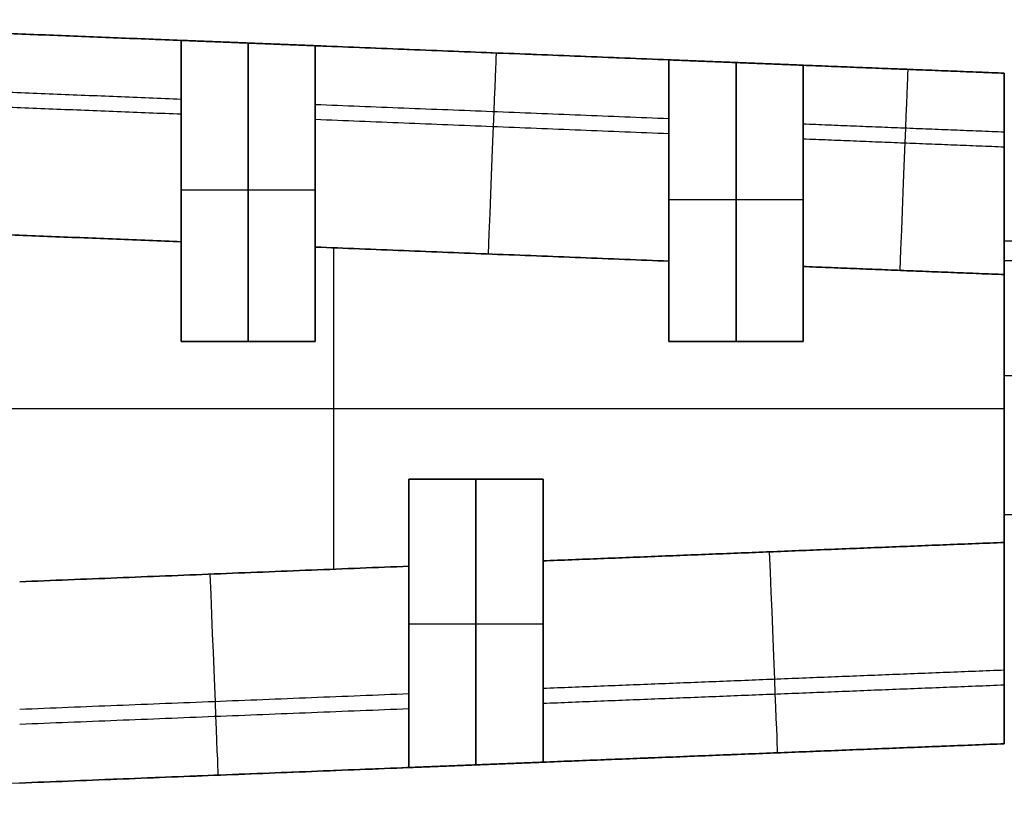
# Model space of a CAD drawing. Header units: millimetres. Extents: x -2184 to 252, y -240 to 239.
# Tile 17 of 256: x -2127 to -2113, y -6 to 6. Entities that reach past the tile are written whole.
import ezdxf

# ---------------------------------------------------------------- set-up
doc = ezdxf.new("R2010")
doc.units = ezdxf.units.MM
doc.layers.add('IGES level 3', color=7, linetype='Continuous', true_color=0x868b8b)
doc.layers.add('IGES level 42', color=7, linetype='Continuous', true_color=0xcbd2ee)

# ---------------------------------------------------------------- blocks, each defined once
blk = doc.blocks.new('DOME PIE')
at = {"layer": 'IGES level 42', "extrusion": (-0.999204, 0.039886, 0)}
for centre in [(-143.542, 42.5, 2005.823), (-143.542, 42.5, 1999.681)]:
    blk.add_arc(centre, 3, 180, 270, dxfattribs=at)
at = {"layer": 'IGES level 42', "extrusion": (0.999204, -0.039886, 0)}
for centre in [(143.542, 47.5, -2005.823), (143.542, 47.5, -1999.681)]:
    blk.add_arc(centre, 3, 0, 90, dxfattribs=at)
at = {"layer": 'IGES level 42', "extrusion": (-0.999204, -0.039886, 0)}
for centre in [(-298.363, 47.5, 1983.982), (-298.363, 47.5, 1992.329)]:
    blk.add_arc(centre, 3, 0, 90, dxfattribs=at)
at = {"layer": 'IGES level 42', "extrusion": (0.999204, 0.039886, 0)}
for centre in [(298.363, 42.5, -1983.982), (298.363, 42.5, -1992.329)]:
    blk.add_arc(centre, 3, 180, 270, dxfattribs=at)
at = {"layer": 'IGES level 42'}
for points in [[(-2010.805, 226.927, 45), (-1990.805, 226.129, 45)], [(-2010.685, 226.922, 42.5), (-2003.078, 226.618, 42.5)], [(-2010.685, 226.922, 42.5), (-2003.078, 226.618, 42.5)], [(-2003.078, 226.618, 47.5), (-2010.685, 226.922, 47.5)], [(-2003.078, 226.618, 47.5), (-2010.685, 226.922, 47.5)], [(-2003.078, 226.618, 43.5), (-2001.078, 226.539, 43.5)], [(-2003.078, 226.618, 42.5), (-2003.078, 226.618, 43.5)], [(-2003.078, 226.618, 46.5), (-2003.078, 226.618, 47.5)], [(-2001.078, 226.539, 46.5), (-2003.078, 226.618, 46.5)], [(-2001.078, 226.539, 46.5), (-2003.078, 226.618, 46.5)], [(-2003.078, 226.618, 46.5), (-2003.078, 222.129, 46.5)], [(-2003.078, 226.618, 46.5), (-2003.078, 226.618, 47.5)], [(-2003.078, 222.129, 46.5), (-2003.078, 226.618, 46.5)], [(-2003.078, 226.618, 43.5), (-2001.078, 226.539, 43.5)], [(-2003.078, 222.129, 43.5), (-2003.078, 226.618, 43.5)], [(-2003.078, 226.618, 43.5), (-2003.078, 226.618, 42.5)], [(-2003.078, 222.129, 43.5), (-2003.078, 226.618, 43.5)], [(-2002.078, 226.579, 46.5), (-2002.078, 222.129, 46.5)], [(-2002.078, 222.129, 43.5), (-2002.078, 226.579, 43.5)], [(-2001.078, 226.539, 42.5), (-1995.805, 226.328, 42.5)], [(-2001.078, 226.539, 43.5), (-2001.078, 226.539, 42.5)], [(-2001.078, 226.539, 47.5), (-2001.078, 226.539, 46.5)], [(-1995.805, 226.328, 47.5), (-2001.078, 226.539, 47.5)], [(-2001.078, 226.539, 42.5), (-1995.805, 226.328, 42.5)], [(-1995.805, 226.328, 47.5), (-2001.078, 226.539, 47.5)], [(-2001.078, 222.129, 46.5), (-2001.078, 226.539, 46.5)], [(-2001.078, 226.539, 47.5), (-2001.078, 226.539, 46.5)], [(-2001.078, 226.539, 46.5), (-2001.078, 222.129, 46.5)], [(-2001.078, 226.539, 43.5), (-2001.078, 222.129, 43.5)], [(-2001.078, 226.539, 42.5), (-2001.078, 226.539, 43.5)], [(-2001.078, 226.539, 43.5), (-2001.078, 222.129, 43.5)], [(-2000.805, 226.528, 42.5), (-2000.805, 226.528, 47.5)], [(-2003.078, 222.129, 48.5), (-2003.078, 226.447, 48.5)], [(-2003.078, 226.447, 41.5), (-2003.078, 222.129, 41.5)], [(-2001.078, 226.367, 48.5), (-2001.078, 222.129, 48.5)], [(-2001.078, 222.129, 41.5), (-2001.078, 226.367, 41.5)], [(-1995.805, 226.328, 46.5), (-1995.805, 226.328, 47.5)], [(-1993.805, 226.248, 46.5), (-1995.805, 226.328, 46.5)], [(-1995.805, 226.328, 43.5), (-1993.805, 226.248, 43.5)], [(-1995.805, 226.328, 42.5), (-1995.805, 226.328, 43.5)], [(-1993.805, 226.248, 46.5), (-1995.805, 226.328, 46.5)], [(-1995.805, 226.328, 46.5), (-1995.805, 222.129, 46.5)], [(-1995.805, 226.328, 46.5), (-1995.805, 226.328, 47.5)], [(-1995.805, 222.129, 46.5), (-1995.805, 226.328, 46.5)], [(-1995.805, 226.328, 43.5), (-1993.805, 226.248, 43.5)], [(-1995.805, 222.129, 43.5), (-1995.805, 226.328, 43.5)], [(-1995.805, 226.328, 43.5), (-1995.805, 226.328, 42.5)], [(-1995.805, 222.129, 43.5), (-1995.805, 226.328, 43.5)], [(-1994.805, 226.288, 46.5), (-1994.805, 222.129, 46.5)], [(-1994.805, 222.129, 43.5), (-1994.805, 226.288, 43.5)], [(-1993.805, 226.248, 47.5), (-1993.805, 226.248, 46.5)], [(-1990.805, 226.129, 47.5), (-1993.805, 226.248, 47.5)], [(-1993.805, 226.248, 42.5), (-1990.805, 226.129, 42.5)], [(-1993.805, 226.248, 43.5), (-1993.805, 226.248, 42.5)], [(-1990.805, 226.129, 47.5), (-1993.805, 226.248, 47.5)], [(-1993.805, 226.248, 42.5), (-1990.805, 226.129, 42.5)], [(-1993.805, 222.129, 46.5), (-1993.805, 226.248, 46.5)], [(-1993.805, 226.248, 47.5), (-1993.805, 226.248, 46.5)], [(-1993.805, 226.248, 46.5), (-1993.805, 222.129, 46.5)], [(-1993.805, 226.248, 43.5), (-1993.805, 222.129, 43.5)], [(-1993.805, 226.248, 42.5), (-1993.805, 226.248, 43.5)], [(-1993.805, 226.248, 43.5), (-1993.805, 222.129, 43.5)], [(-1995.805, 222.129, 48.5), (-1995.805, 226.156, 48.5)], [(-1995.805, 226.156, 41.5), (-1995.805, 222.129, 41.5)], [(-1990.805, 226.129, 47.5), (-1990.805, 226.129, 42.5)], [(-1990.805, 226.129, 45), (-1990.805, 223.629, 45)], [(-1990.805, 226.129, 42.5), (-1990.805, 226.129, 47.5)], [(-2003.078, 225.739, 40.379), (-2010.72, 226.044, 40.379)], [(-1993.805, 226.077, 48.5), (-1993.805, 222.129, 48.5)], [(-1993.805, 222.129, 41.5), (-1993.805, 226.077, 41.5)], [(-2010.729, 225.826, 49.819), (-2003.078, 225.521, 49.819)], [(-1995.805, 225.449, 40.379), (-2001.078, 225.659, 40.379)], [(-2001.078, 225.441, 49.819), (-1995.805, 225.23, 49.819)], [(-1990.805, 225.249, 40.379), (-1993.805, 225.369, 40.379)], [(-1993.805, 225.151, 49.819), (-1990.805, 225.031, 49.819)], [(-2001.078, 224.387, 46.5), (-2003.078, 224.387, 46.5)], [(-2001.078, 224.387, 43.5), (-2003.078, 224.387, 43.5)], [(-2003.078, 224.374, 46.5), (-2003.078, 224.374, 50.403)], [(-2003.078, 224.374, 39.597), (-2003.078, 224.374, 43.5)], [(-2001.078, 224.334, 46.5), (-2001.078, 224.334, 50.392)], [(-2001.078, 224.334, 39.608), (-2001.078, 224.334, 43.5)], [(-1993.805, 224.241, 46.5), (-1995.805, 224.241, 46.5)], [(-1993.805, 224.241, 43.5), (-1995.805, 224.241, 43.5)], [(-1995.805, 224.228, 46.5), (-1995.805, 224.228, 50.361)], [(-1995.805, 224.228, 39.639), (-1995.805, 224.228, 43.5)], [(-1993.805, 224.188, 46.5), (-1993.805, 224.188, 50.348)], [(-1993.805, 224.188, 39.652), (-1993.805, 224.188, 43.5)], [(-2003.078, 223.616, 39.5), (-2010.805, 223.925, 39.5)], [(-2010.805, 223.925, 50.5), (-2003.078, 223.616, 50.5)], [(-2010.805, 223.925, 50.5), (-2003.078, 223.616, 50.5)], [(-2010.805, 223.925, 39.5), (-2003.078, 223.616, 39.5)], [(-2003.078, 223.616, 50.5), (-2003.078, 222.129, 50.5)], [(-2003.078, 223.616, 39.5), (-2003.078, 222.129, 39.5)], [(-2003.078, 223.616, 50.5), (-2003.078, 222.129, 50.5)], [(-2003.078, 223.616, 39.5), (-2003.078, 222.129, 39.5)], [(-1990.805, 223.629, 45), (109.195, 223.629, 45)], [(-1995.805, 223.326, 39.5), (-2001.078, 223.536, 39.5)], [(-2001.078, 223.536, 50.5), (-1995.805, 223.326, 50.5)], [(-2001.078, 222.129, 50.5), (-2001.078, 223.536, 50.5)], [(-2001.078, 223.536, 50.5), (-1995.805, 223.326, 50.5)], [(-2001.078, 223.536, 39.5), (-1995.805, 223.326, 39.5)], [(-2001.078, 222.129, 39.5), (-2001.078, 223.536, 39.5)], [(-2001.078, 222.129, 50.5), (-2001.078, 223.536, 50.5)], [(-2001.078, 222.129, 39.5), (-2001.078, 223.536, 39.5)], [(-2000.805, 223.525, 50.5), (-2000.805, 218.732, 50.5)], [(-2000.805, 223.525, 39.5), (-2000.805, 218.732, 39.5)], [(-1995.805, 223.326, 50.5), (-1995.805, 222.129, 50.5)], [(-1995.805, 223.326, 39.5), (-1995.805, 222.129, 39.5)], [(-1995.805, 223.326, 50.5), (-1995.805, 222.129, 50.5)], [(-1995.805, 223.326, 39.5), (-1995.805, 222.129, 39.5)], [(109.195, 223.333, 46.178), (-1990.805, 223.333, 46.178)], [(-1993.805, 223.246, 50.5), (-1990.805, 223.126, 50.5)], [(-1993.805, 222.129, 50.5), (-1993.805, 223.246, 50.5)], [(-1993.805, 223.246, 50.5), (-1990.805, 223.126, 50.5)], [(-1993.805, 223.246, 39.5), (-1990.805, 223.126, 39.5)], [(-1993.805, 222.129, 39.5), (-1993.805, 223.246, 39.5)], [(-1990.805, 223.126, 39.5), (-1993.805, 223.246, 39.5)], [(-1993.805, 222.129, 50.5), (-1993.805, 223.246, 50.5)], [(-1993.805, 222.129, 39.5), (-1993.805, 223.246, 39.5)], [(-1990.805, 223.126, 39.5), (-1990.805, 219.131, 39.5)], [(-1990.805, 219.131, 50.5), (-1990.805, 223.126, 50.5)], [(-1990.805, 223.126, 50.5), (-1990.805, 219.131, 50.5)], [(-1990.805, 223.126, 39.5), (-1990.805, 219.131, 39.5)], [(-2003.078, 222.129, 50.5), (-2001.078, 222.129, 50.5)], [(-2003.078, 222.129, 39.5), (-2001.078, 222.129, 39.5)], [(-2003.078, 222.129, 46.5), (-2001.078, 222.129, 46.5)], [(-2001.078, 222.129, 46.5), (-2003.078, 222.129, 46.5)], [(-2003.078, 222.129, 46.5), (-2003.078, 222.129, 50.5)], [(-2003.078, 222.129, 50.5), (-2001.078, 222.129, 50.5)], [(-2001.078, 222.129, 48.5), (-2003.078, 222.129, 48.5)], [(-2003.078, 222.129, 50.5), (-2003.078, 222.129, 46.5)], [(-2001.078, 222.129, 43.5), (-2003.078, 222.129, 43.5)], [(-2003.078, 222.129, 39.5), (-2003.078, 222.129, 43.5)], [(-2003.078, 222.129, 39.5), (-2001.078, 222.129, 39.5)], [(-2001.078, 222.129, 43.5), (-2003.078, 222.129, 43.5)], [(-2003.078, 222.129, 43.5), (-2003.078, 222.129, 39.5)], [(-2003.078, 222.129, 41.5), (-2001.078, 222.129, 41.5)], [(-2002.078, 222.129, 46.5), (-2002.078, 222.129, 50.5)], [(-2002.078, 222.129, 39.5), (-2002.078, 222.129, 43.5)], [(-2001.078, 222.129, 50.5), (-2001.078, 222.129, 46.5)], [(-2001.078, 222.129, 46.5), (-2001.078, 222.129, 50.5)], [(-2001.078, 222.129, 43.5), (-2001.078, 222.129, 39.5)], [(-2001.078, 222.129, 39.5), (-2001.078, 222.129, 43.5)], [(-1995.805, 222.129, 50.5), (-1993.805, 222.129, 50.5)], [(-1995.805, 222.129, 39.5), (-1993.805, 222.129, 39.5)], [(-1995.805, 222.129, 46.5), (-1993.805, 222.129, 46.5)], [(-1993.805, 222.129, 46.5), (-1995.805, 222.129, 46.5)], [(-1995.805, 222.129, 46.5), (-1995.805, 222.129, 50.5)], [(-1995.805, 222.129, 50.5), (-1993.805, 222.129, 50.5)], [(-1993.805, 222.129, 48.5), (-1995.805, 222.129, 48.5)], [(-1995.805, 222.129, 50.5), (-1995.805, 222.129, 46.5)], [(-1993.805, 222.129, 43.5), (-1995.805, 222.129, 43.5)], [(-1995.805, 222.129, 39.5), (-1995.805, 222.129, 43.5)], [(-1995.805, 222.129, 39.5), (-1993.805, 222.129, 39.5)], [(-1993.805, 222.129, 43.5), (-1995.805, 222.129, 43.5)], [(-1995.805, 222.129, 43.5), (-1995.805, 222.129, 39.5)], [(-1995.805, 222.129, 41.5), (-1993.805, 222.129, 41.5)], [(-1994.805, 222.129, 46.5), (-1994.805, 222.129, 50.5)], [(-1994.805, 222.129, 39.5), (-1994.805, 222.129, 43.5)], [(-1993.805, 222.129, 50.5), (-1993.805, 222.129, 46.5)], [(-1993.805, 222.129, 46.5), (-1993.805, 222.129, 50.5)], [(-1993.805, 222.129, 43.5), (-1993.805, 222.129, 39.5)], [(-1993.805, 222.129, 39.5), (-1993.805, 222.129, 43.5)], [(109.195, 221.616, 47.452), (-1990.805, 221.616, 47.452)], [(-2010.805, 221.129, 50.5), (-1990.805, 221.129, 50.5)], [(-2010.805, 221.129, 39.5), (-1990.805, 221.129, 39.5)], [(-1990.805, 221.129, 39.5), (-1990.805, 221.129, 42.5)], [(-1990.805, 221.129, 47.5), (-1990.805, 221.129, 50.5)], [(-1997.683, 220.073, 50.5), (-1999.683, 220.073, 50.5)], [(-1999.683, 220.073, 50.5), (-1999.683, 218.777, 50.5)], [(-1999.683, 220.073, 39.5), (-1999.683, 218.777, 39.5)], [(-1997.683, 220.073, 39.5), (-1999.683, 220.073, 39.5)], [(-1999.683, 220.073, 46.5), (-1997.683, 220.073, 46.5)], [(-1997.683, 220.073, 50.5), (-1999.683, 220.073, 50.5)], [(-1999.683, 220.073, 50.5), (-1999.683, 220.073, 46.5)], [(-1999.683, 220.073, 48.5), (-1997.683, 220.073, 48.5)], [(-1999.683, 220.073, 46.5), (-1999.683, 215.774, 46.5)], [(-1997.683, 220.073, 46.5), (-1999.683, 220.073, 46.5)], [(-1999.683, 220.073, 50.5), (-1999.683, 218.777, 50.5)], [(-1999.683, 220.073, 46.5), (-1999.683, 220.073, 50.5)], [(-1999.683, 215.774, 46.5), (-1999.683, 220.073, 46.5)], [(-1999.683, 215.946, 48.5), (-1999.683, 220.073, 48.5)], [(-1999.683, 220.073, 43.5), (-1997.683, 220.073, 43.5)], [(-1999.683, 215.774, 43.5), (-1999.683, 220.073, 43.5)], [(-1999.683, 220.073, 39.5), (-1999.683, 218.777, 39.5)], [(-1999.683, 220.073, 43.5), (-1999.683, 220.073, 39.5)], [(-1999.683, 215.774, 43.5), (-1999.683, 220.073, 43.5)], [(-1999.683, 220.073, 41.5), (-1999.683, 215.946, 41.5)], [(-1997.683, 220.073, 39.5), (-1999.683, 220.073, 39.5)], [(-1999.683, 220.073, 39.5), (-1999.683, 220.073, 43.5)], [(-1999.683, 220.073, 43.5), (-1997.683, 220.073, 43.5)], [(-1997.683, 220.073, 41.5), (-1999.683, 220.073, 41.5)], [(-1998.683, 220.073, 46.5), (-1998.683, 220.073, 50.5)], [(-1998.683, 220.073, 46.5), (-1998.683, 215.814, 46.5)], [(-1998.683, 215.814, 43.5), (-1998.683, 220.073, 43.5)], [(-1998.683, 220.073, 39.5), (-1998.683, 220.073, 43.5)], [(-1997.683, 218.856, 50.5), (-1997.683, 220.073, 50.5)], [(-1997.683, 218.856, 39.5), (-1997.683, 220.073, 39.5)], [(-1997.683, 220.073, 46.5), (-1997.683, 220.073, 50.5)], [(-1997.683, 215.854, 46.5), (-1997.683, 220.073, 46.5)], [(-1997.683, 218.856, 50.5), (-1997.683, 220.073, 50.5)], [(-1997.683, 220.073, 46.5), (-1997.683, 215.854, 46.5)], [(-1997.683, 220.073, 50.5), (-1997.683, 220.073, 46.5)], [(-1997.683, 220.073, 48.5), (-1997.683, 216.026, 48.5)], [(-1997.683, 220.073, 43.5), (-1997.683, 215.854, 43.5)], [(-1997.683, 218.856, 39.5), (-1997.683, 220.073, 39.5)], [(-1997.683, 220.073, 43.5), (-1997.683, 215.854, 43.5)], [(-1997.683, 220.073, 39.5), (-1997.683, 220.073, 43.5)], [(-1997.683, 216.026, 41.5), (-1997.683, 220.073, 41.5)], [(-1997.683, 220.073, 43.5), (-1997.683, 220.073, 39.5)], [(109.195, 219.543, 46.933), (-1990.805, 219.543, 46.933)], [(-1990.805, 219.131, 50.5), (-1997.683, 218.856, 50.5)], [(-1990.805, 219.131, 50.5), (-1997.683, 218.856, 50.5)], [(-1990.805, 219.131, 39.5), (-1997.683, 218.856, 39.5)], [(-1997.683, 218.856, 39.5), (-1990.805, 219.131, 39.5)], [(-2005.486, 218.545, 39.5), (-1999.683, 218.777, 39.5)], [(-1999.683, 218.777, 50.5), (-2005.486, 218.545, 50.5)], [(-1999.683, 218.777, 50.5), (-2005.486, 218.545, 50.5)], [(-1999.683, 218.777, 39.5), (-2005.486, 218.545, 39.5)], [(-1990.805, 218.629, 45), (-1990.805, 216.129, 45)], [(-1999.683, 217.924, 46.5), (-1999.683, 217.924, 50.376)], [(-1999.683, 217.924, 39.624), (-1999.683, 217.924, 43.5)], [(-1997.683, 217.911, 46.5), (-1999.683, 217.911, 46.5)], [(-1997.683, 217.911, 43.5), (-1999.683, 217.911, 43.5)], [(-1997.683, 217.964, 46.5), (-1997.683, 217.964, 50.364)], [(-1997.683, 217.964, 39.636), (-1997.683, 217.964, 43.5)], [(-1990.805, 217.226, 49.819), (-1997.683, 216.952, 49.819)], [(-1997.683, 216.733, 40.379), (-1990.805, 217.008, 40.379)], [(-1999.683, 216.872, 49.819), (-2005.486, 216.64, 49.819)], [(-2005.486, 216.422, 40.379), (-1999.683, 216.654, 40.379)], [(-1990.805, 216.129, 45), (-2010.805, 215.33, 45)], [(-1990.805, 216.129, 42.5), (-1997.683, 215.854, 42.5)], [(-1997.683, 215.854, 47.5), (-1990.805, 216.129, 47.5)], [(-1997.683, 215.854, 47.5), (-1990.805, 216.129, 47.5)], [(-1990.805, 216.129, 42.5), (-1997.683, 215.854, 42.5)], [(-1990.805, 216.129, 42.5), (-1990.805, 216.129, 47.5)], [(-1990.805, 216.129, 47.5), (-1990.805, 216.129, 42.5)], [(-1997.683, 215.854, 43.5), (-1999.683, 215.774, 43.5)], [(-1999.683, 215.774, 46.5), (-1997.683, 215.854, 46.5)], [(-1999.683, 215.774, 46.5), (-1997.683, 215.854, 46.5)], [(-1997.683, 215.854, 43.5), (-1999.683, 215.774, 43.5)], [(-1997.683, 215.854, 42.5), (-1997.683, 215.854, 43.5)], [(-1997.683, 215.854, 46.5), (-1997.683, 215.854, 47.5)], [(-1997.683, 215.854, 46.5), (-1997.683, 215.854, 47.5)], [(-1997.683, 215.854, 43.5), (-1997.683, 215.854, 42.5)], [(-1999.683, 215.774, 42.5), (-2005.486, 215.543, 42.5)], [(-1999.683, 215.774, 42.5), (-2005.486, 215.543, 42.5)], [(-2005.486, 215.543, 47.5), (-1999.683, 215.774, 47.5)], [(-2005.486, 215.543, 47.5), (-1999.683, 215.774, 47.5)], [(-2000.805, 215.729, 42.5), (-2000.805, 215.729, 47.5)], [(-1999.683, 215.774, 43.5), (-1999.683, 215.774, 42.5)], [(-1999.683, 215.774, 47.5), (-1999.683, 215.774, 46.5)], [(-1999.683, 215.774, 47.5), (-1999.683, 215.774, 46.5)], [(-1999.683, 215.774, 42.5), (-1999.683, 215.774, 43.5)]]:
    blk.add_open_spline(points, degree=1, dxfattribs=at)
for points in [[(-2003.078, 226.618, 42.5), (-2003.078, 226.618, 40.743), (-2003.078, 225.375, 39.5), (-2003.078, 223.616, 39.5)], [(-2003.078, 223.616, 50.5), (-2003.078, 225.375, 50.5), (-2003.078, 226.618, 49.257), (-2003.078, 226.618, 47.5)], [(-2003.078, 226.618, 47.5), (-2003.078, 226.618, 49.257), (-2003.078, 225.375, 50.5), (-2003.078, 223.616, 50.5)], [(-2003.078, 226.618, 42.5), (-2003.078, 226.618, 40.743), (-2003.078, 225.375, 39.5), (-2003.078, 223.616, 39.5)], [(-2001.078, 223.536, 39.5), (-2001.078, 225.295, 39.5), (-2001.078, 226.539, 40.743), (-2001.078, 226.539, 42.5)], [(-2001.078, 226.539, 47.5), (-2001.078, 226.539, 49.257), (-2001.078, 225.295, 50.5), (-2001.078, 223.536, 50.5)], [(-2001.078, 223.536, 50.5), (-2001.078, 225.295, 50.5), (-2001.078, 226.539, 49.257), (-2001.078, 226.539, 47.5)], [(-2001.078, 223.536, 39.5), (-2001.078, 225.295, 39.5), (-2001.078, 226.539, 40.743), (-2001.078, 226.539, 42.5)], [(-1995.805, 226.328, 42.5), (-1995.805, 226.328, 40.743), (-1995.805, 225.084, 39.5), (-1995.805, 223.326, 39.5)], [(-1995.805, 223.326, 50.5), (-1995.805, 225.084, 50.5), (-1995.805, 226.328, 49.257), (-1995.805, 226.328, 47.5)], [(-1995.805, 226.328, 47.5), (-1995.805, 226.328, 49.257), (-1995.805, 225.084, 50.5), (-1995.805, 223.326, 50.5)], [(-1995.805, 226.328, 42.5), (-1995.805, 226.328, 40.743), (-1995.805, 225.084, 39.5), (-1995.805, 223.326, 39.5)], [(-1993.805, 226.248, 47.5), (-1993.805, 226.248, 49.257), (-1993.805, 225.005, 50.5), (-1993.805, 223.246, 50.5)], [(-1993.805, 223.246, 39.5), (-1993.805, 225.005, 39.5), (-1993.805, 226.248, 40.743), (-1993.805, 226.248, 42.5)], [(-1993.805, 223.246, 50.5), (-1993.805, 225.005, 50.5), (-1993.805, 226.248, 49.257), (-1993.805, 226.248, 47.5)], [(-1993.805, 223.246, 39.5), (-1993.805, 225.005, 39.5), (-1993.805, 226.248, 40.743), (-1993.805, 226.248, 42.5)], [(-1990.805, 226.129, 42.5), (-1990.805, 226.129, 40.743), (-1990.805, 224.885, 39.5), (-1990.805, 223.126, 39.5)], [(-1990.805, 223.126, 50.5), (-1990.805, 224.885, 50.5), (-1990.805, 226.129, 49.257), (-1990.805, 226.129, 47.5)], [(-1990.805, 223.126, 50.5), (-1990.805, 224.885, 50.5), (-1990.805, 226.129, 49.257), (-1990.805, 226.129, 47.5)], [(-1990.805, 226.129, 42.5), (-1990.805, 226.129, 40.743), (-1990.805, 224.885, 39.5), (-1990.805, 223.126, 39.5)], [(-1990.805, 219.131, 39.5), (-1990.805, 217.372, 39.5), (-1990.805, 216.129, 40.743), (-1990.805, 216.129, 42.5)], [(-1990.805, 216.129, 47.5), (-1990.805, 216.129, 49.257), (-1990.805, 217.372, 50.5), (-1990.805, 219.131, 50.5)], [(-1990.805, 216.129, 47.5), (-1990.805, 216.129, 49.257), (-1990.805, 217.372, 50.5), (-1990.805, 219.131, 50.5)], [(-1990.805, 219.131, 39.5), (-1990.805, 217.372, 39.5), (-1990.805, 216.129, 40.743), (-1990.805, 216.129, 42.5)], [(-1999.683, 218.777, 39.5), (-1999.683, 217.018, 39.5), (-1999.683, 215.774, 40.743), (-1999.683, 215.774, 42.5)], [(-1999.683, 215.774, 47.5), (-1999.683, 215.774, 49.257), (-1999.683, 217.018, 50.5), (-1999.683, 218.777, 50.5)], [(-1999.683, 218.777, 50.5), (-1999.683, 217.018, 50.5), (-1999.683, 215.774, 49.257), (-1999.683, 215.774, 47.5)], [(-1999.683, 218.777, 39.5), (-1999.683, 217.018, 39.5), (-1999.683, 215.774, 40.743), (-1999.683, 215.774, 42.5)], [(-1997.683, 218.856, 50.5), (-1997.683, 217.098, 50.5), (-1997.683, 215.854, 49.257), (-1997.683, 215.854, 47.5)], [(-1997.683, 215.854, 42.5), (-1997.683, 215.854, 40.743), (-1997.683, 217.098, 39.5), (-1997.683, 218.856, 39.5)], [(-1997.683, 215.854, 47.5), (-1997.683, 215.854, 49.257), (-1997.683, 217.098, 50.5), (-1997.683, 218.856, 50.5)], [(-1997.683, 215.854, 42.5), (-1997.683, 215.854, 40.743), (-1997.683, 217.098, 39.5), (-1997.683, 218.856, 39.5)]]:
    blk.add_rational_spline(points, [1, 0.804737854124, 0.804737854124, 1], degree=3, dxfattribs=at)

msp = doc.modelspace()

# ---------------------------------------------------------------- block references
at = {"layer": 'IGES level 3'}
msp.add_blockref('DOME PIE', (-121.895, -221.415, 0.883), dxfattribs=at)

doc.saveas('drawing.dxf')
